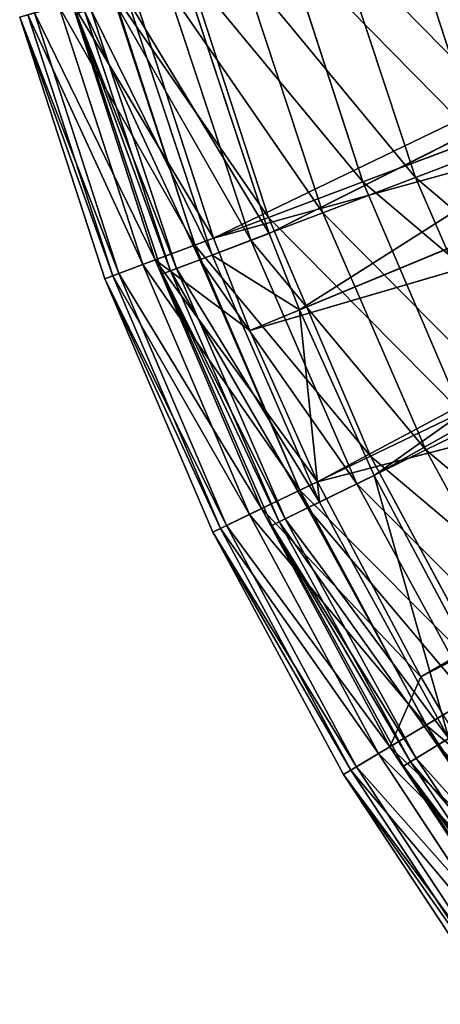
# Model space of a CAD drawing. Extents: x 1 to 221, y -110 to 110.
# Tile 6 of 256: x 5 to 20, y -65 to -29. Entities that reach past the tile are written whole.
import ezdxf

# ---------------------------------------------------------------- set-up
doc = ezdxf.new("R2010")
doc.units = 0
doc.header["$LTSCALE"] = 25.4
doc.layers.get('0').update_dxf_attribs({"color": 13, "linetype": 'CONTINUOUS'})

# ---------------------------------------------------------------- blocks, each defined once
blk = doc.blocks.new('PEAR-S-8673_STL')
at = {"color": 7}
for p, q in [((39.987, -23.961, 245.114), (14.013, -37.016, 143.296)), ((39.987, -23.961, 245.114), (14.013, -37.016, 143.296)), ((39.987, -23.961, 245.114), (15.105, -39.763, 143.296)), ((39.987, -23.961, 245.114), (15.105, -39.763, 143.296)), ((12.02, -37.186, 143.841), (38.163, -24.576, 245.66)), ((12.02, -37.186, 143.841), (38.163, -24.576, 245.66)), ((21.492, -33.631, 59.629), (18.838, -25.463, 59.629)), ((21.492, -33.631, 59.629), (18.838, -25.463, 59.629)), ((17.38, -35.174, 68.246), (14.604, -26.632, 68.246)), ((17.38, -35.174, 68.246), (14.604, -26.632, 68.246)), ((19.265, -35.013, 69.075), (16.461, -26.517, 69.075)), ((19.265, -35.013, 69.075), (16.461, -26.517, 69.075)), ((15.945, -36.279, 77.881), (13.041, -27.475, 77.881)), ((15.945, -36.279, 77.881), (13.041, -27.475, 77.881)), ((13.992, -36.446, 77.215), (11.116, -27.594, 77.215)), ((13.992, -36.446, 77.215), (11.116, -27.594, 77.215)), ((12.02, -37.186, 143.841), (9.085, -28.155, 143.841)), ((12.02, -37.186, 143.841), (9.085, -28.155, 143.841)), ((13.362, -37.264, 86.965), (10.378, -28.221, 86.965)), ((13.362, -37.264, 86.965), (10.378, -28.221, 86.965)), ((14.013, -37.016, 143.296), (11.049, -28.033, 143.296)), ((14.013, -37.016, 143.296), (11.049, -28.033, 143.296)), ((8.401, -28.343, 86.468), (11.355, -37.435, 86.468)), ((8.401, -28.343, 86.468), (11.355, -37.435, 86.468)), ((6.48, -28.874, 95.932), (9.49, -38.136, 95.932)), ((6.48, -28.874, 95.932), (9.49, -38.136, 95.932)), ((6.939, -28.747, 134.429), (9.936, -37.968, 134.429)), ((6.939, -28.747, 134.429), (9.936, -37.968, 134.429)), ((11.534, -37.961, 96.258), (8.494, -28.749, 96.258)), ((11.534, -37.961, 96.258), (8.494, -28.749, 96.258)), ((11.97, -37.794, 134.055), (8.944, -28.623, 134.055)), ((11.97, -37.794, 134.055), (8.944, -28.623, 134.055)), ((41.771, -28.718, 245.114), (15.105, -39.763, 143.296)), ((41.771, -28.718, 245.114), (15.105, -39.763, 143.296)), ((41.771, -28.718, 245.114), (17.781, -45.691, 143.296)), ((41.771, -28.718, 245.114), (17.781, -45.691, 143.296)), ((5.074, -29.262, 115.202), (8.124, -38.648, 115.202)), ((5.074, -29.262, 115.202), (8.124, -38.648, 115.202)), ((5.368, -29.18, 105.535), (8.41, -38.541, 105.535)), ((5.368, -29.18, 105.535), (8.41, -38.541, 105.535)), ((5.599, -29.117, 124.858), (8.633, -38.457, 124.858)), ((5.599, -29.117, 124.858), (8.633, -38.457, 124.858)), ((10.195, -38.471, 115.177), (7.114, -29.136, 115.177)), ((10.195, -38.471, 115.177), (7.114, -29.136, 115.177)), ((10.475, -38.364, 105.686), (7.403, -29.055, 105.686)), ((10.475, -38.364, 105.686), (7.403, -29.055, 105.686)), ((10.694, -38.281, 124.658), (7.629, -28.992, 124.658)), ((10.694, -38.281, 124.658), (7.629, -28.992, 124.658)), ((12.02, -37.186, 143.841), (39.993, -29.454, 245.66)), ((12.02, -37.186, 143.841), (39.993, -29.454, 245.66)), ((13.327, -40.499, 143.841), (39.993, -29.454, 245.66)), ((13.327, -40.499, 143.841), (39.993, -29.454, 245.66)), ((42.994, -31.51, 245.114), (17.781, -45.691, 143.296)), ((42.994, -31.51, 245.114), (17.781, -45.691, 143.296)), ((13.327, -40.499, 143.841), (41.248, -32.318, 245.66)), ((13.327, -40.499, 143.841), (41.248, -32.318, 245.66)), ((15.752, -45.918, 143.841), (41.248, -32.318, 245.66)), ((15.752, -45.918, 143.841), (41.248, -32.318, 245.66)), ((23.294, -33.477, 60.614), (19.265, -35.013, 69.075)), ((23.294, -33.477, 60.614), (19.265, -35.013, 69.075)), ((17.38, -35.174, 68.246), (21.492, -33.631, 59.629)), ((17.38, -35.174, 68.246), (21.492, -33.631, 59.629)), ((13.992, -36.446, 77.215), (17.38, -35.174, 68.246)), ((13.992, -36.446, 77.215), (17.38, -35.174, 68.246)), ((19.265, -35.013, 69.075), (15.945, -36.279, 77.881)), ((19.265, -35.013, 69.075), (15.945, -36.279, 77.881)), ((20.91, -43.434, 68.246), (17.38, -35.174, 68.246)), ((20.91, -43.434, 68.246), (17.38, -35.174, 68.246)), ((22.829, -43.219, 69.075), (19.265, -35.013, 69.075)), ((22.829, -43.219, 69.075), (19.265, -35.013, 69.075)), ((15.945, -36.279, 77.881), (13.362, -37.264, 86.965)), ((15.945, -36.279, 77.881), (13.362, -37.264, 86.965)), ((19.639, -44.781, 77.881), (15.945, -36.279, 77.881)), ((19.639, -44.781, 77.881), (15.945, -36.279, 77.881)), ((13.992, -36.446, 77.215), (11.355, -37.435, 86.468)), ((13.992, -36.446, 77.215), (11.355, -37.435, 86.468)), ((13.992, -36.446, 77.215), (17.65, -45.004, 77.215)), ((13.992, -36.446, 77.215), (17.65, -45.004, 77.215)), ((14.013, -37.016, 143.296), (11.97, -37.794, 134.055)), ((14.013, -37.016, 143.296), (11.97, -37.794, 134.055)), ((15.105, -39.763, 143.296), (14.013, -37.016, 143.296)), ((15.105, -39.763, 143.296), (14.013, -37.016, 143.296)), ((9.936, -37.968, 134.429), (12.02, -37.186, 143.841)), ((9.936, -37.968, 134.429), (12.02, -37.186, 143.841)), ((13.362, -37.264, 86.965), (11.534, -37.961, 96.258)), ((13.362, -37.264, 86.965), (11.534, -37.961, 96.258)), ((13.327, -40.499, 143.841), (12.02, -37.186, 143.841)), ((13.327, -40.499, 143.841), (12.02, -37.186, 143.841)), ((17.155, -45.997, 86.965), (13.362, -37.264, 86.965)), ((17.155, -45.997, 86.965), (13.362, -37.264, 86.965)), ((9.49, -38.136, 95.932), (11.355, -37.435, 86.468)), ((9.49, -38.136, 95.932), (11.355, -37.435, 86.468)), ((11.355, -37.435, 86.468), (15.113, -46.226, 86.468)), ((11.355, -37.435, 86.468), (15.113, -46.226, 86.468)), ((9.936, -37.968, 134.429), (8.633, -38.457, 124.858)), ((9.936, -37.968, 134.429), (8.633, -38.457, 124.858)), ((13.746, -46.884, 134.429), (9.936, -37.968, 134.429)), ((15.752, -45.918, 143.841), (9.936, -37.968, 134.429)), ((13.746, -46.884, 134.429), (9.936, -37.968, 134.429)), ((15.752, -45.918, 143.841), (9.936, -37.968, 134.429)), ((13.327, -40.499, 143.841), (9.936, -37.968, 134.429)), ((13.327, -40.499, 143.841), (9.936, -37.968, 134.429)), ((11.534, -37.961, 96.258), (10.475, -38.364, 105.686)), ((11.534, -37.961, 96.258), (10.475, -38.364, 105.686)), ((10.694, -38.281, 124.658), (11.97, -37.794, 134.055)), ((10.694, -38.281, 124.658), (11.97, -37.794, 134.055)), ((15.398, -46.858, 96.258), (11.534, -37.961, 96.258)), ((15.398, -46.858, 96.258), (11.534, -37.961, 96.258)), ((15.105, -39.763, 143.296), (11.97, -37.794, 134.055)), ((15.105, -39.763, 143.296), (11.97, -37.794, 134.055)), ((15.818, -46.652, 134.055), (11.97, -37.794, 134.055)), ((15.818, -46.652, 134.055), (11.97, -37.794, 134.055)), ((8.633, -38.457, 124.858), (8.124, -38.648, 115.202)), ((8.633, -38.457, 124.858), (8.124, -38.648, 115.202)), ((8.41, -38.541, 105.535), (9.49, -38.136, 95.932)), ((8.41, -38.541, 105.535), (9.49, -38.136, 95.932)), ((8.633, -38.457, 124.858), (12.493, -47.487, 124.858)), ((8.633, -38.457, 124.858), (12.493, -47.487, 124.858)), ((9.49, -38.136, 95.932), (13.317, -47.09, 95.932)), ((9.49, -38.136, 95.932), (13.317, -47.09, 95.932)), ((10.195, -38.471, 115.177), (10.694, -38.281, 124.658)), ((10.195, -38.471, 115.177), (10.694, -38.281, 124.658)), ((10.475, -38.364, 105.686), (10.195, -38.471, 115.177)), ((10.475, -38.364, 105.686), (10.195, -38.471, 115.177)), ((14.381, -47.356, 105.686), (10.475, -38.364, 105.686)), ((14.381, -47.356, 105.686), (10.475, -38.364, 105.686)), ((14.591, -47.253, 124.658), (10.694, -38.281, 124.658)), ((14.591, -47.253, 124.658), (10.694, -38.281, 124.658)), ((8.124, -38.648, 115.202), (8.41, -38.541, 105.535)), ((8.124, -38.648, 115.202), (8.41, -38.541, 105.535)), ((8.124, -38.648, 115.202), (12.003, -47.724, 115.202)), ((8.124, -38.648, 115.202), (12.003, -47.724, 115.202)), ((8.41, -38.541, 105.535), (12.278, -47.591, 105.535)), ((8.41, -38.541, 105.535), (12.278, -47.591, 105.535)), ((14.111, -47.488, 115.177), (10.195, -38.471, 115.177)), ((14.111, -47.488, 115.177), (10.195, -38.471, 115.177)), ((15.752, -45.918, 143.841), (44.446, -38.484, 245.66)), ((15.752, -45.918, 143.841), (44.446, -38.484, 245.66)), ((19.45, -52.915, 143.841), (44.446, -38.484, 245.66)), ((19.45, -52.915, 143.841), (44.446, -38.484, 245.66)), ((17.781, -45.691, 143.296), (15.105, -39.763, 143.296)), ((15.105, -39.763, 143.296), (15.818, -46.652, 134.055)), ((15.105, -39.763, 143.296), (15.818, -46.652, 134.055)), ((17.781, -45.691, 143.296), (15.105, -39.763, 143.296)), ((19.45, -52.915, 143.841), (45.152, -39.681, 245.66)), ((19.45, -52.915, 143.841), (45.152, -39.681, 245.66)), ((15.752, -45.918, 143.841), (13.327, -40.499, 143.841)), ((15.752, -45.918, 143.841), (13.327, -40.499, 143.841)), ((22.829, -43.219, 69.075), (19.639, -44.781, 77.881)), ((22.829, -43.219, 69.075), (19.639, -44.781, 77.881)), ((20.91, -43.434, 68.246), (17.65, -45.004, 77.215)), ((20.91, -43.434, 68.246), (17.65, -45.004, 77.215)), ((19.639, -44.781, 77.881), (17.155, -45.997, 86.965)), ((19.639, -44.781, 77.881), (17.155, -45.997, 86.965)), ((24.09, -52.913, 77.881), (19.639, -44.781, 77.881)), ((24.09, -52.913, 77.881), (19.639, -44.781, 77.881)), ((17.65, -45.004, 77.215), (15.113, -46.226, 86.468)), ((17.65, -45.004, 77.215), (15.113, -46.226, 86.468)), ((17.65, -45.004, 77.215), (22.06, -53.2, 77.215)), ((17.65, -45.004, 77.215), (22.06, -53.2, 77.215)), ((17.781, -45.691, 143.296), (15.818, -46.652, 134.055)), ((17.781, -45.691, 143.296), (15.818, -46.652, 134.055)), ((21.116, -51.953, 143.296), (17.781, -45.691, 143.296)), ((17.781, -45.691, 143.296), (20.455, -55.123, 134.055)), ((21.116, -51.953, 143.296), (17.781, -45.691, 143.296)), ((17.781, -45.691, 143.296), (20.455, -55.123, 134.055)), ((15.113, -46.226, 86.468), (13.317, -47.09, 95.932)), ((15.113, -46.226, 86.468), (13.317, -47.09, 95.932)), ((15.752, -45.918, 143.841), (13.746, -46.884, 134.429)), ((15.752, -45.918, 143.841), (13.746, -46.884, 134.429)), ((15.113, -46.226, 86.468), (19.643, -54.644, 86.468)), ((15.113, -46.226, 86.468), (19.643, -54.644, 86.468)), ((17.155, -45.997, 86.965), (15.398, -46.858, 96.258)), ((17.155, -45.997, 86.965), (15.398, -46.858, 96.258)), ((19.45, -52.915, 143.841), (15.752, -45.918, 143.841)), ((19.45, -52.915, 143.841), (15.752, -45.918, 143.841)), ((21.727, -54.35, 86.965), (17.155, -45.997, 86.965)), ((21.727, -54.35, 86.965), (17.155, -45.997, 86.965)), ((12.493, -47.487, 124.858), (13.746, -46.884, 134.429)), ((12.493, -47.487, 124.858), (13.746, -46.884, 134.429)), ((13.746, -46.884, 134.429), (19.45, -52.915, 143.841)), ((13.746, -46.884, 134.429), (19.45, -52.915, 143.841)), ((13.746, -46.884, 134.429), (18.341, -55.422, 134.429)), ((13.746, -46.884, 134.429), (18.341, -55.422, 134.429)), ((15.398, -46.858, 96.258), (14.381, -47.356, 105.686)), ((15.398, -46.858, 96.258), (14.381, -47.356, 105.686)), ((14.591, -47.253, 124.658), (15.818, -46.652, 134.055)), ((14.591, -47.253, 124.658), (15.818, -46.652, 134.055)), ((20.056, -55.366, 96.258), (15.398, -46.858, 96.258)), ((20.056, -55.366, 96.258), (15.398, -46.858, 96.258)), ((20.455, -55.123, 134.055), (15.818, -46.652, 134.055)), ((20.455, -55.123, 134.055), (15.818, -46.652, 134.055)), ((13.317, -47.09, 95.932), (12.278, -47.591, 105.535)), ((13.317, -47.09, 95.932), (12.278, -47.591, 105.535)), ((13.317, -47.09, 95.932), (17.932, -55.666, 95.932)), ((13.317, -47.09, 95.932), (17.932, -55.666, 95.932)), ((14.111, -47.488, 115.177), (14.591, -47.253, 124.658)), ((14.111, -47.488, 115.177), (14.591, -47.253, 124.658)), ((19.288, -55.833, 124.658), (14.591, -47.253, 124.658)), ((19.288, -55.833, 124.658), (14.591, -47.253, 124.658)), ((12.003, -47.724, 115.202), (12.493, -47.487, 124.858)), ((12.003, -47.724, 115.202), (12.493, -47.487, 124.858)), ((12.278, -47.591, 105.535), (12.003, -47.724, 115.202)), ((12.278, -47.591, 105.535), (12.003, -47.724, 115.202)), ((12.278, -47.591, 105.535), (16.942, -56.258, 105.535)), ((12.278, -47.591, 105.535), (16.942, -56.258, 105.535)), ((12.493, -47.487, 124.858), (17.147, -56.135, 124.858)), ((12.493, -47.487, 124.858), (17.147, -56.135, 124.858)), ((14.381, -47.356, 105.686), (14.111, -47.488, 115.177)), ((14.381, -47.356, 105.686), (14.111, -47.488, 115.177)), ((18.831, -56.111, 115.177), (14.111, -47.488, 115.177)), ((18.831, -56.111, 115.177), (14.111, -47.488, 115.177)), ((19.088, -55.955, 105.686), (14.381, -47.356, 105.686)), ((19.088, -55.955, 105.686), (14.381, -47.356, 105.686)), ((12.003, -47.724, 115.202), (16.679, -56.415, 115.202)), ((12.003, -47.724, 115.202), (16.679, -56.415, 115.202)), ((19.45, -52.915, 143.841), (18.341, -55.422, 134.429)), ((19.45, -52.915, 143.841), (18.341, -55.422, 134.429)), ((20.252, -54.28, 143.841), (19.45, -52.915, 143.841)), ((20.252, -54.28, 143.841), (19.45, -52.915, 143.841)), ((22.06, -53.2, 77.215), (19.643, -54.644, 86.468)), ((22.06, -53.2, 77.215), (19.643, -54.644, 86.468)), ((18.341, -55.422, 134.429), (20.252, -54.28, 143.841)), ((18.341, -55.422, 134.429), (20.252, -54.28, 143.841)), ((21.727, -54.35, 86.965), (20.056, -55.366, 96.258)), ((21.727, -54.35, 86.965), (20.056, -55.366, 96.258)), ((19.643, -54.644, 86.468), (17.932, -55.666, 95.932)), ((19.643, -54.644, 86.468), (17.932, -55.666, 95.932)), ((19.643, -54.644, 86.468), (24.909, -62.622, 86.468)), ((19.643, -54.644, 86.468), (24.909, -62.622, 86.468)), ((20.056, -55.366, 96.258), (19.088, -55.955, 105.686)), ((20.056, -55.366, 96.258), (19.088, -55.955, 105.686)), ((19.288, -55.833, 124.658), (20.455, -55.123, 134.055)), ((19.288, -55.833, 124.658), (20.455, -55.123, 134.055)), ((25.467, -63.416, 96.258), (20.056, -55.366, 96.258)), ((25.467, -63.416, 96.258), (20.056, -55.366, 96.258)), ((17.932, -55.666, 95.932), (16.942, -56.258, 105.535)), ((17.932, -55.666, 95.932), (16.942, -56.258, 105.535)), ((17.147, -56.135, 124.858), (18.341, -55.422, 134.429)), ((17.147, -56.135, 124.858), (18.341, -55.422, 134.429)), ((17.932, -55.666, 95.932), (23.297, -63.794, 95.932)), ((17.932, -55.666, 95.932), (23.297, -63.794, 95.932)), ((18.341, -55.422, 134.429), (23.682, -63.514, 134.429)), ((18.341, -55.422, 134.429), (23.682, -63.514, 134.429)), ((18.831, -56.111, 115.177), (19.288, -55.833, 124.658)), ((18.831, -56.111, 115.177), (19.288, -55.833, 124.658)), ((19.088, -55.955, 105.686), (18.831, -56.111, 115.177)), ((19.088, -55.955, 105.686), (18.831, -56.111, 115.177)), ((24.316, -64.269, 115.177), (18.831, -56.111, 115.177)), ((24.316, -64.269, 115.177), (18.831, -56.111, 115.177)), ((24.557, -64.09, 105.686), (19.088, -55.955, 105.686)), ((24.557, -64.09, 105.686), (19.088, -55.955, 105.686)), ((24.746, -63.951, 124.658), (19.288, -55.833, 124.658)), ((24.746, -63.951, 124.658), (19.288, -55.833, 124.658)), ((16.679, -56.415, 115.202), (17.147, -56.135, 124.858)), ((16.679, -56.415, 115.202), (17.147, -56.135, 124.858)), ((16.942, -56.258, 105.535), (16.679, -56.415, 115.202)), ((16.942, -56.258, 105.535), (16.679, -56.415, 115.202)), ((16.679, -56.415, 115.202), (22.116, -64.651, 115.202)), ((16.679, -56.415, 115.202), (22.116, -64.651, 115.202)), ((16.942, -56.258, 105.535), (22.364, -64.472, 105.535)), ((16.942, -56.258, 105.535), (22.364, -64.472, 105.535)), ((17.147, -56.135, 124.858), (22.557, -64.331, 124.858)), ((17.147, -56.135, 124.858), (22.557, -64.331, 124.858))]:
    blk.add_line(p, q, dxfattribs=at)
mesh = blk.add_polyface(dxfattribs=at)
corners = [(39.987, -23.961, 245.114), (14.013, -37.016, 143.296), (11.049, -28.033, 143.296)]
mesh.append_faces([[corners[k] for k in face] for face in [(0, 1, 2)]], dxfattribs={"color": 7})
mesh = blk.add_polyface(dxfattribs=at)
corners = [(39.987, -23.961, 245.114), (15.105, -39.763, 143.296), (14.013, -37.016, 143.296)]
mesh.append_faces([[corners[k] for k in face] for face in [(0, 1, 2)]], dxfattribs={"color": 7})
mesh = blk.add_polyface(dxfattribs=at)
corners = [(39.987, -23.961, 245.114), (41.771, -28.718, 245.114), (15.105, -39.763, 143.296)]
mesh.append_faces([[corners[k] for k in face] for face in [(0, 1, 2)]], dxfattribs={"color": 7})
mesh = blk.add_polyface(dxfattribs=at)
corners = [(18.838, -25.463, 59.629), (26.296, -31.828, 51.431), (21.492, -33.631, 59.629), (23.785, -24.098, 51.431)]
mesh.append_faces([[corners[k] for k in face] for face in [(0, 1, 2), (1, 0, 3)]], dxfattribs={"vtx0": -1, "color": 7})
mesh = blk.add_polyface(dxfattribs=at)
corners = [(38.163, -24.576, 245.66), (9.085, -28.155, 143.841), (12.02, -37.186, 143.841)]
mesh.append_faces([[corners[k] for k in face] for face in [(0, 1, 2)]], dxfattribs={"color": 7})
mesh = blk.add_polyface(dxfattribs=at)
corners = [(38.163, -24.576, 245.66), (12.02, -37.186, 143.841), (39.993, -29.454, 245.66)]
mesh.append_faces([[corners[k] for k in face] for face in [(0, 1, 2)]], dxfattribs={"color": 7})
mesh = blk.add_polyface(dxfattribs=at)
corners = [(23.294, -33.477, 60.614), (16.461, -26.517, 69.075), (19.265, -35.013, 69.075), (20.614, -25.354, 60.614)]
mesh.append_faces([[corners[k] for k in face] for face in [(0, 1, 2), (1, 0, 3)]], dxfattribs={"vtx0": -1, "color": 7})
mesh = blk.add_polyface(dxfattribs=at)
corners = [(14.604, -26.632, 68.246), (21.492, -33.631, 59.629), (17.38, -35.174, 68.246), (18.838, -25.463, 59.629)]
mesh.append_faces([[corners[k] for k in face] for face in [(0, 1, 2), (1, 0, 3)]], dxfattribs={"vtx0": -1, "color": 7})
mesh = blk.add_polyface(dxfattribs=at)
corners = [(11.116, -27.594, 77.215), (17.38, -35.174, 68.246), (13.992, -36.446, 77.215), (14.604, -26.632, 68.246)]
mesh.append_faces([[corners[k] for k in face] for face in [(0, 1, 2), (1, 0, 3)]], dxfattribs={"vtx0": -1, "color": 7})
mesh = blk.add_polyface(dxfattribs=at)
corners = [(19.265, -35.013, 69.075), (13.041, -27.475, 77.881), (15.945, -36.279, 77.881), (16.461, -26.517, 69.075)]
mesh.append_faces([[corners[k] for k in face] for face in [(0, 1, 2), (1, 0, 3)]], dxfattribs={"vtx0": -1, "color": 7})
mesh = blk.add_polyface(dxfattribs=at)
corners = [(15.945, -36.279, 77.881), (10.378, -28.221, 86.965), (13.362, -37.264, 86.965), (13.041, -27.475, 77.881)]
mesh.append_faces([[corners[k] for k in face] for face in [(0, 1, 2), (1, 0, 3)]], dxfattribs={"vtx0": -1, "color": 7})
mesh = blk.add_polyface(dxfattribs=at)
corners = [(8.401, -28.343, 86.468), (13.992, -36.446, 77.215), (11.355, -37.435, 86.468), (11.116, -27.594, 77.215)]
mesh.append_faces([[corners[k] for k in face] for face in [(0, 1, 2), (1, 0, 3)]], dxfattribs={"vtx0": -1, "color": 7})
mesh = blk.add_polyface(dxfattribs=at)
corners = [(12.02, -37.186, 143.841), (6.939, -28.747, 134.429), (9.936, -37.968, 134.429), (9.085, -28.155, 143.841)]
mesh.append_faces([[corners[k] for k in face] for face in [(0, 1, 2), (1, 0, 3)]], dxfattribs={"vtx0": -1, "color": 7})
mesh = blk.add_polyface(dxfattribs=at)
corners = [(13.362, -37.264, 86.965), (8.494, -28.749, 96.258), (11.534, -37.961, 96.258), (10.378, -28.221, 86.965)]
mesh.append_faces([[corners[k] for k in face] for face in [(0, 1, 2), (1, 0, 3)]], dxfattribs={"vtx0": -1, "color": 7})
mesh = blk.add_polyface(dxfattribs=at)
corners = [(8.944, -28.623, 134.055), (14.013, -37.016, 143.296), (11.97, -37.794, 134.055), (11.049, -28.033, 143.296)]
mesh.append_faces([[corners[k] for k in face] for face in [(0, 1, 2), (1, 0, 3)]], dxfattribs={"vtx0": -1, "color": 7})
mesh = blk.add_polyface(dxfattribs=at)
corners = [(6.48, -28.874, 95.932), (11.355, -37.435, 86.468), (9.49, -38.136, 95.932), (8.401, -28.343, 86.468)]
mesh.append_faces([[corners[k] for k in face] for face in [(0, 1, 2), (1, 0, 3)]], dxfattribs={"vtx0": -1, "color": 7})
mesh = blk.add_polyface(dxfattribs=at)
corners = [(5.368, -29.18, 105.535), (9.49, -38.136, 95.932), (8.41, -38.541, 105.535), (6.48, -28.874, 95.932)]
mesh.append_faces([[corners[k] for k in face] for face in [(0, 1, 2), (1, 0, 3)]], dxfattribs={"vtx0": -1, "color": 7})
mesh = blk.add_polyface(dxfattribs=at)
corners = [(9.936, -37.968, 134.429), (5.599, -29.117, 124.858), (8.633, -38.457, 124.858), (6.939, -28.747, 134.429)]
mesh.append_faces([[corners[k] for k in face] for face in [(0, 1, 2), (1, 0, 3)]], dxfattribs={"vtx0": -1, "color": 7})
mesh = blk.add_polyface(dxfattribs=at)
corners = [(11.534, -37.961, 96.258), (7.403, -29.055, 105.686), (10.475, -38.364, 105.686), (8.494, -28.749, 96.258)]
mesh.append_faces([[corners[k] for k in face] for face in [(0, 1, 2), (1, 0, 3)]], dxfattribs={"vtx0": -1, "color": 7})
mesh = blk.add_polyface(dxfattribs=at)
corners = [(7.629, -28.992, 124.658), (11.97, -37.794, 134.055), (10.694, -38.281, 124.658), (8.944, -28.623, 134.055)]
mesh.append_faces([[corners[k] for k in face] for face in [(0, 1, 2), (1, 0, 3)]], dxfattribs={"vtx0": -1, "color": 7})
mesh = blk.add_polyface(dxfattribs=at)
corners = [(41.771, -28.718, 245.114), (17.781, -45.691, 143.296), (15.105, -39.763, 143.296)]
mesh.append_faces([[corners[k] for k in face] for face in [(0, 1, 2)]], dxfattribs={"color": 7})
mesh = blk.add_polyface(dxfattribs=at)
corners = [(41.771, -28.718, 245.114), (42.994, -31.51, 245.114), (17.781, -45.691, 143.296)]
mesh.append_faces([[corners[k] for k in face] for face in [(0, 1, 2)]], dxfattribs={"color": 7})
mesh = blk.add_polyface(dxfattribs=at)
corners = [(8.633, -38.457, 124.858), (5.074, -29.262, 115.202), (8.124, -38.648, 115.202), (5.599, -29.117, 124.858)]
mesh.append_faces([[corners[k] for k in face] for face in [(0, 1, 2), (1, 0, 3)]], dxfattribs={"vtx0": -1, "color": 7})
mesh = blk.add_polyface(dxfattribs=at)
corners = [(5.074, -29.262, 115.202), (8.41, -38.541, 105.535), (8.124, -38.648, 115.202), (5.368, -29.18, 105.535)]
mesh.append_faces([[corners[k] for k in face] for face in [(0, 1, 2), (1, 0, 3)]], dxfattribs={"vtx0": -1, "color": 7})
mesh = blk.add_polyface(dxfattribs=at)
corners = [(7.114, -29.136, 115.177), (10.694, -38.281, 124.658), (10.195, -38.471, 115.177), (7.629, -28.992, 124.658)]
mesh.append_faces([[corners[k] for k in face] for face in [(0, 1, 2), (1, 0, 3)]], dxfattribs={"vtx0": -1, "color": 7})
mesh = blk.add_polyface(dxfattribs=at)
corners = [(10.475, -38.364, 105.686), (7.114, -29.136, 115.177), (10.195, -38.471, 115.177), (7.403, -29.055, 105.686)]
mesh.append_faces([[corners[k] for k in face] for face in [(0, 1, 2), (1, 0, 3)]], dxfattribs={"vtx0": -1, "color": 7})
mesh = blk.add_polyface(dxfattribs=at)
corners = [(39.993, -29.454, 245.66), (12.02, -37.186, 143.841), (13.327, -40.499, 143.841)]
mesh.append_faces([[corners[k] for k in face] for face in [(0, 1, 2)]], dxfattribs={"color": 7})
mesh = blk.add_polyface(dxfattribs=at)
corners = [(39.993, -29.454, 245.66), (13.327, -40.499, 143.841), (41.248, -32.318, 245.66)]
mesh.append_faces([[corners[k] for k in face] for face in [(0, 1, 2)]], dxfattribs={"color": 7})
mesh = blk.add_polyface(dxfattribs=at)
corners = [(42.994, -31.51, 245.114), (21.116, -51.953, 143.296), (17.781, -45.691, 143.296)]
mesh.append_faces([[corners[k] for k in face] for face in [(0, 1, 2)]], dxfattribs={"color": 7})
mesh = blk.add_polyface(dxfattribs=at)
corners = [(41.248, -32.318, 245.66), (13.327, -40.499, 143.841), (15.752, -45.918, 143.841)]
mesh.append_faces([[corners[k] for k in face] for face in [(0, 1, 2)]], dxfattribs={"color": 7})
mesh = blk.add_polyface(dxfattribs=at)
corners = [(41.248, -32.318, 245.66), (15.752, -45.918, 143.841), (44.446, -38.484, 245.66)]
mesh.append_faces([[corners[k] for k in face] for face in [(0, 1, 2)]], dxfattribs={"color": 7})
mesh = blk.add_polyface(dxfattribs=at)
corners = [(26.702, -41.323, 60.614), (19.265, -35.013, 69.075), (22.829, -43.219, 69.075), (23.294, -33.477, 60.614)]
mesh.append_faces([[corners[k] for k in face] for face in [(0, 1, 2), (1, 0, 3)]], dxfattribs={"vtx0": -1, "color": 7})
mesh = blk.add_polyface(dxfattribs=at)
corners = [(17.38, -35.174, 68.246), (24.867, -41.528, 59.629), (20.91, -43.434, 68.246), (21.492, -33.631, 59.629)]
mesh.append_faces([[corners[k] for k in face] for face in [(0, 1, 2), (1, 0, 3)]], dxfattribs={"vtx0": -1, "color": 7})
mesh = blk.add_polyface(dxfattribs=at)
corners = [(13.992, -36.446, 77.215), (20.91, -43.434, 68.246), (17.65, -45.004, 77.215), (17.38, -35.174, 68.246)]
mesh.append_faces([[corners[k] for k in face] for face in [(0, 1, 2), (1, 0, 3)]], dxfattribs={"vtx0": -1, "color": 7})
mesh = blk.add_polyface(dxfattribs=at)
corners = [(22.829, -43.219, 69.075), (15.945, -36.279, 77.881), (19.639, -44.781, 77.881), (19.265, -35.013, 69.075)]
mesh.append_faces([[corners[k] for k in face] for face in [(0, 1, 2), (1, 0, 3)]], dxfattribs={"vtx0": -1, "color": 7})
mesh = blk.add_polyface(dxfattribs=at)
corners = [(19.639, -44.781, 77.881), (13.362, -37.264, 86.965), (17.155, -45.997, 86.965), (15.945, -36.279, 77.881)]
mesh.append_faces([[corners[k] for k in face] for face in [(0, 1, 2), (1, 0, 3)]], dxfattribs={"vtx0": -1, "color": 7})
mesh = blk.add_polyface(dxfattribs=at)
corners = [(11.355, -37.435, 86.468), (17.65, -45.004, 77.215), (15.113, -46.226, 86.468), (13.992, -36.446, 77.215)]
mesh.append_faces([[corners[k] for k in face] for face in [(0, 1, 2), (1, 0, 3)]], dxfattribs={"vtx0": -1, "color": 7})
mesh = blk.add_polyface(dxfattribs=at)
corners = [(14.013, -37.016, 143.296), (15.105, -39.763, 143.296), (11.97, -37.794, 134.055)]
mesh.append_faces([[corners[k] for k in face] for face in [(0, 1, 2)]], dxfattribs={"color": 7})
mesh = blk.add_polyface(dxfattribs=at)
corners = [(12.02, -37.186, 143.841), (9.936, -37.968, 134.429), (13.327, -40.499, 143.841)]
mesh.append_faces([[corners[k] for k in face] for face in [(0, 1, 2)]], dxfattribs={"color": 7})
mesh = blk.add_polyface(dxfattribs=at)
corners = [(17.155, -45.997, 86.965), (11.534, -37.961, 96.258), (15.398, -46.858, 96.258), (13.362, -37.264, 86.965)]
mesh.append_faces([[corners[k] for k in face] for face in [(0, 1, 2), (1, 0, 3)]], dxfattribs={"vtx0": -1, "color": 7})
mesh = blk.add_polyface(dxfattribs=at)
corners = [(9.49, -38.136, 95.932), (15.113, -46.226, 86.468), (13.317, -47.09, 95.932), (11.355, -37.435, 86.468)]
mesh.append_faces([[corners[k] for k in face] for face in [(0, 1, 2), (1, 0, 3)]], dxfattribs={"vtx0": -1, "color": 7})
mesh = blk.add_polyface(dxfattribs=at)
corners = [(13.746, -46.884, 134.429), (8.633, -38.457, 124.858), (12.493, -47.487, 124.858), (9.936, -37.968, 134.429)]
mesh.append_faces([[corners[k] for k in face] for face in [(0, 1, 2), (1, 0, 3)]], dxfattribs={"vtx0": -1, "color": 7})
mesh = blk.add_polyface(dxfattribs=at)
corners = [(9.936, -37.968, 134.429), (13.746, -46.884, 134.429), (15.752, -45.918, 143.841)]
mesh.append_faces([[corners[k] for k in face] for face in [(0, 1, 2)]], dxfattribs={"color": 7})
mesh = blk.add_polyface(dxfattribs=at)
corners = [(9.936, -37.968, 134.429), (15.752, -45.918, 143.841), (13.327, -40.499, 143.841)]
mesh.append_faces([[corners[k] for k in face] for face in [(0, 1, 2)]], dxfattribs={"color": 7})
mesh = blk.add_polyface(dxfattribs=at)
corners = [(15.398, -46.858, 96.258), (10.475, -38.364, 105.686), (14.381, -47.356, 105.686), (11.534, -37.961, 96.258)]
mesh.append_faces([[corners[k] for k in face] for face in [(0, 1, 2), (1, 0, 3)]], dxfattribs={"vtx0": -1, "color": 7})
mesh = blk.add_polyface(dxfattribs=at)
corners = [(10.694, -38.281, 124.658), (15.818, -46.652, 134.055), (14.591, -47.253, 124.658), (11.97, -37.794, 134.055)]
mesh.append_faces([[corners[k] for k in face] for face in [(0, 1, 2), (1, 0, 3)]], dxfattribs={"vtx0": -1, "color": 7})
mesh = blk.add_polyface(dxfattribs=at)
corners = [(11.97, -37.794, 134.055), (15.105, -39.763, 143.296), (15.818, -46.652, 134.055)]
mesh.append_faces([[corners[k] for k in face] for face in [(0, 1, 2)]], dxfattribs={"color": 7})
mesh = blk.add_polyface(dxfattribs=at)
corners = [(12.493, -47.487, 124.858), (8.124, -38.648, 115.202), (12.003, -47.724, 115.202), (8.633, -38.457, 124.858)]
mesh.append_faces([[corners[k] for k in face] for face in [(0, 1, 2), (1, 0, 3)]], dxfattribs={"vtx0": -1, "color": 7})
mesh = blk.add_polyface(dxfattribs=at)
corners = [(8.41, -38.541, 105.535), (13.317, -47.09, 95.932), (12.278, -47.591, 105.535), (9.49, -38.136, 95.932)]
mesh.append_faces([[corners[k] for k in face] for face in [(0, 1, 2), (1, 0, 3)]], dxfattribs={"vtx0": -1, "color": 7})
mesh = blk.add_polyface(dxfattribs=at)
corners = [(10.195, -38.471, 115.177), (14.591, -47.253, 124.658), (14.111, -47.488, 115.177), (10.694, -38.281, 124.658)]
mesh.append_faces([[corners[k] for k in face] for face in [(0, 1, 2), (1, 0, 3)]], dxfattribs={"vtx0": -1, "color": 7})
mesh = blk.add_polyface(dxfattribs=at)
corners = [(14.381, -47.356, 105.686), (10.195, -38.471, 115.177), (14.111, -47.488, 115.177), (10.475, -38.364, 105.686)]
mesh.append_faces([[corners[k] for k in face] for face in [(0, 1, 2), (1, 0, 3)]], dxfattribs={"vtx0": -1, "color": 7})
mesh = blk.add_polyface(dxfattribs=at)
corners = [(8.124, -38.648, 115.202), (12.278, -47.591, 105.535), (12.003, -47.724, 115.202), (8.41, -38.541, 105.535)]
mesh.append_faces([[corners[k] for k in face] for face in [(0, 1, 2), (1, 0, 3)]], dxfattribs={"vtx0": -1, "color": 7})
mesh = blk.add_polyface(dxfattribs=at)
corners = [(44.446, -38.484, 245.66), (15.752, -45.918, 143.841), (19.45, -52.915, 143.841)]
mesh.append_faces([[corners[k] for k in face] for face in [(0, 1, 2)]], dxfattribs={"color": 7})
mesh = blk.add_polyface(dxfattribs=at)
corners = [(44.446, -38.484, 245.66), (19.45, -52.915, 143.841), (45.152, -39.681, 245.66)]
mesh.append_faces([[corners[k] for k in face] for face in [(0, 1, 2)]], dxfattribs={"color": 7})
mesh = blk.add_polyface(dxfattribs=at)
corners = [(15.105, -39.763, 143.296), (17.781, -45.691, 143.296), (15.818, -46.652, 134.055)]
mesh.append_faces([[corners[k] for k in face] for face in [(0, 1, 2)]], dxfattribs={"color": 7})
mesh = blk.add_polyface(dxfattribs=at)
corners = [(45.152, -39.681, 245.66), (19.45, -52.915, 143.841), (20.252, -54.28, 143.841)]
mesh.append_faces([[corners[k] for k in face] for face in [(0, 1, 2)]], dxfattribs={"color": 7})
mesh = blk.add_polyface(dxfattribs=at)
corners = [(27.125, -51.067, 69.075), (19.639, -44.781, 77.881), (24.09, -52.913, 77.881), (22.829, -43.219, 69.075)]
mesh.append_faces([[corners[k] for k in face] for face in [(0, 1, 2), (1, 0, 3)]], dxfattribs={"vtx0": -1, "color": 7})
mesh = blk.add_polyface(dxfattribs=at)
corners = [(17.65, -45.004, 77.215), (25.166, -51.344, 68.246), (22.06, -53.2, 77.215), (20.91, -43.434, 68.246)]
mesh.append_faces([[corners[k] for k in face] for face in [(0, 1, 2), (1, 0, 3)]], dxfattribs={"vtx0": -1, "color": 7})
mesh = blk.add_polyface(dxfattribs=at)
corners = [(24.09, -52.913, 77.881), (17.155, -45.997, 86.965), (21.727, -54.35, 86.965), (19.639, -44.781, 77.881)]
mesh.append_faces([[corners[k] for k in face] for face in [(0, 1, 2), (1, 0, 3)]], dxfattribs={"vtx0": -1, "color": 7})
mesh = blk.add_polyface(dxfattribs=at)
corners = [(15.113, -46.226, 86.468), (22.06, -53.2, 77.215), (19.643, -54.644, 86.468), (17.65, -45.004, 77.215)]
mesh.append_faces([[corners[k] for k in face] for face in [(0, 1, 2), (1, 0, 3)]], dxfattribs={"vtx0": -1, "color": 7})
mesh = blk.add_polyface(dxfattribs=at)
corners = [(17.781, -45.691, 143.296), (20.455, -55.123, 134.055), (15.818, -46.652, 134.055)]
mesh.append_faces([[corners[k] for k in face] for face in [(0, 1, 2)]], dxfattribs={"color": 7})
mesh = blk.add_polyface(dxfattribs=at)
corners = [(17.781, -45.691, 143.296), (21.116, -51.953, 143.296), (20.455, -55.123, 134.055)]
mesh.append_faces([[corners[k] for k in face] for face in [(0, 1, 2)]], dxfattribs={"color": 7})
mesh = blk.add_polyface(dxfattribs=at)
corners = [(13.317, -47.09, 95.932), (19.643, -54.644, 86.468), (17.932, -55.666, 95.932), (15.113, -46.226, 86.468)]
mesh.append_faces([[corners[k] for k in face] for face in [(0, 1, 2), (1, 0, 3)]], dxfattribs={"vtx0": -1, "color": 7})
mesh = blk.add_polyface(dxfattribs=at)
corners = [(15.752, -45.918, 143.841), (13.746, -46.884, 134.429), (19.45, -52.915, 143.841)]
mesh.append_faces([[corners[k] for k in face] for face in [(0, 1, 2)]], dxfattribs={"color": 7})
mesh = blk.add_polyface(dxfattribs=at)
corners = [(21.727, -54.35, 86.965), (15.398, -46.858, 96.258), (20.056, -55.366, 96.258), (17.155, -45.997, 86.965)]
mesh.append_faces([[corners[k] for k in face] for face in [(0, 1, 2), (1, 0, 3)]], dxfattribs={"vtx0": -1, "color": 7})
mesh = blk.add_polyface(dxfattribs=at)
corners = [(18.341, -55.422, 134.429), (12.493, -47.487, 124.858), (17.147, -56.135, 124.858), (13.746, -46.884, 134.429)]
mesh.append_faces([[corners[k] for k in face] for face in [(0, 1, 2), (1, 0, 3)]], dxfattribs={"vtx0": -1, "color": 7})
mesh = blk.add_polyface(dxfattribs=at)
corners = [(13.746, -46.884, 134.429), (18.341, -55.422, 134.429), (19.45, -52.915, 143.841)]
mesh.append_faces([[corners[k] for k in face] for face in [(0, 1, 2)]], dxfattribs={"color": 7})
mesh = blk.add_polyface(dxfattribs=at)
corners = [(20.056, -55.366, 96.258), (14.381, -47.356, 105.686), (19.088, -55.955, 105.686), (15.398, -46.858, 96.258)]
mesh.append_faces([[corners[k] for k in face] for face in [(0, 1, 2), (1, 0, 3)]], dxfattribs={"vtx0": -1, "color": 7})
mesh = blk.add_polyface(dxfattribs=at)
corners = [(14.591, -47.253, 124.658), (20.455, -55.123, 134.055), (19.288, -55.833, 124.658), (15.818, -46.652, 134.055)]
mesh.append_faces([[corners[k] for k in face] for face in [(0, 1, 2), (1, 0, 3)]], dxfattribs={"vtx0": -1, "color": 7})
mesh = blk.add_polyface(dxfattribs=at)
corners = [(12.278, -47.591, 105.535), (17.932, -55.666, 95.932), (16.942, -56.258, 105.535), (13.317, -47.09, 95.932)]
mesh.append_faces([[corners[k] for k in face] for face in [(0, 1, 2), (1, 0, 3)]], dxfattribs={"vtx0": -1, "color": 7})
mesh = blk.add_polyface(dxfattribs=at)
corners = [(14.111, -47.488, 115.177), (19.288, -55.833, 124.658), (18.831, -56.111, 115.177), (14.591, -47.253, 124.658)]
mesh.append_faces([[corners[k] for k in face] for face in [(0, 1, 2), (1, 0, 3)]], dxfattribs={"vtx0": -1, "color": 7})
mesh = blk.add_polyface(dxfattribs=at)
corners = [(17.147, -56.135, 124.858), (12.003, -47.724, 115.202), (16.679, -56.415, 115.202), (12.493, -47.487, 124.858)]
mesh.append_faces([[corners[k] for k in face] for face in [(0, 1, 2), (1, 0, 3)]], dxfattribs={"vtx0": -1, "color": 7})
mesh = blk.add_polyface(dxfattribs=at)
corners = [(12.003, -47.724, 115.202), (16.942, -56.258, 105.535), (16.679, -56.415, 115.202), (12.278, -47.591, 105.535)]
mesh.append_faces([[corners[k] for k in face] for face in [(0, 1, 2), (1, 0, 3)]], dxfattribs={"vtx0": -1, "color": 7})
mesh = blk.add_polyface(dxfattribs=at)
corners = [(19.088, -55.955, 105.686), (14.111, -47.488, 115.177), (18.831, -56.111, 115.177), (14.381, -47.356, 105.686)]
mesh.append_faces([[corners[k] for k in face] for face in [(0, 1, 2), (1, 0, 3)]], dxfattribs={"vtx0": -1, "color": 7})
mesh = blk.add_polyface(dxfattribs=at)
corners = [(19.45, -52.915, 143.841), (18.341, -55.422, 134.429), (20.252, -54.28, 143.841)]
mesh.append_faces([[corners[k] for k in face] for face in [(0, 1, 2)]], dxfattribs={"color": 7})
mesh = blk.add_polyface(dxfattribs=at)
corners = [(19.643, -54.644, 86.468), (27.188, -60.967, 77.215), (24.909, -62.622, 86.468), (22.06, -53.2, 77.215)]
mesh.append_faces([[corners[k] for k in face] for face in [(0, 1, 2), (1, 0, 3)]], dxfattribs={"vtx0": -1, "color": 7})
mesh = blk.add_polyface(dxfattribs=at)
corners = [(25.483, -62.205, 143.841), (18.341, -55.422, 134.429), (23.682, -63.514, 134.429), (20.252, -54.28, 143.841)]
mesh.append_faces([[corners[k] for k in face] for face in [(0, 1, 2), (1, 0, 3)]], dxfattribs={"vtx0": -1, "color": 7})
mesh = blk.add_polyface(dxfattribs=at)
corners = [(27.04, -62.252, 86.965), (20.056, -55.366, 96.258), (25.467, -63.416, 96.258), (21.727, -54.35, 86.965)]
mesh.append_faces([[corners[k] for k in face] for face in [(0, 1, 2), (1, 0, 3)]], dxfattribs={"vtx0": -1, "color": 7})
mesh = blk.add_polyface(dxfattribs=at)
corners = [(17.932, -55.666, 95.932), (24.909, -62.622, 86.468), (23.297, -63.794, 95.932), (19.643, -54.644, 86.468)]
mesh.append_faces([[corners[k] for k in face] for face in [(0, 1, 2), (1, 0, 3)]], dxfattribs={"vtx0": -1, "color": 7})
mesh = blk.add_polyface(dxfattribs=at)
corners = [(25.467, -63.416, 96.258), (19.088, -55.955, 105.686), (24.557, -64.09, 105.686), (20.056, -55.366, 96.258)]
mesh.append_faces([[corners[k] for k in face] for face in [(0, 1, 2), (1, 0, 3)]], dxfattribs={"vtx0": -1, "color": 7})
mesh = blk.add_polyface(dxfattribs=at)
corners = [(19.288, -55.833, 124.658), (25.843, -63.138, 134.055), (24.746, -63.951, 124.658), (20.455, -55.123, 134.055)]
mesh.append_faces([[corners[k] for k in face] for face in [(0, 1, 2), (1, 0, 3)]], dxfattribs={"vtx0": -1, "color": 7})
mesh = blk.add_polyface(dxfattribs=at)
corners = [(16.942, -56.258, 105.535), (23.297, -63.794, 95.932), (22.364, -64.472, 105.535), (17.932, -55.666, 95.932)]
mesh.append_faces([[corners[k] for k in face] for face in [(0, 1, 2), (1, 0, 3)]], dxfattribs={"vtx0": -1, "color": 7})
mesh = blk.add_polyface(dxfattribs=at)
corners = [(23.682, -63.514, 134.429), (17.147, -56.135, 124.858), (22.557, -64.331, 124.858), (18.341, -55.422, 134.429)]
mesh.append_faces([[corners[k] for k in face] for face in [(0, 1, 2), (1, 0, 3)]], dxfattribs={"vtx0": -1, "color": 7})
mesh = blk.add_polyface(dxfattribs=at)
corners = [(18.831, -56.111, 115.177), (24.746, -63.951, 124.658), (24.316, -64.269, 115.177), (19.288, -55.833, 124.658)]
mesh.append_faces([[corners[k] for k in face] for face in [(0, 1, 2), (1, 0, 3)]], dxfattribs={"vtx0": -1, "color": 7})
mesh = blk.add_polyface(dxfattribs=at)
corners = [(24.557, -64.09, 105.686), (18.831, -56.111, 115.177), (24.316, -64.269, 115.177), (19.088, -55.955, 105.686)]
mesh.append_faces([[corners[k] for k in face] for face in [(0, 1, 2), (1, 0, 3)]], dxfattribs={"vtx0": -1, "color": 7})
mesh = blk.add_polyface(dxfattribs=at)
corners = [(22.557, -64.331, 124.858), (16.679, -56.415, 115.202), (22.116, -64.651, 115.202), (17.147, -56.135, 124.858)]
mesh.append_faces([[corners[k] for k in face] for face in [(0, 1, 2), (1, 0, 3)]], dxfattribs={"vtx0": -1, "color": 7})
mesh = blk.add_polyface(dxfattribs=at)
corners = [(16.679, -56.415, 115.202), (22.364, -64.472, 105.535), (22.116, -64.651, 115.202), (16.942, -56.258, 105.535)]
mesh.append_faces([[corners[k] for k in face] for face in [(0, 1, 2), (1, 0, 3)]], dxfattribs={"vtx0": -1, "color": 7})
blk = doc.blocks.new('GRUPUJ_2')
at = {"color": 0}
blk.add_blockref('PEAR-S-8673_STL', (-1.11, 109.881, -3.841), dxfattribs=at)

msp = doc.modelspace()

# ---------------------------------------------------------------- block references
at = {"color": 0}
msp.add_blockref('GRUPUJ_2', (1.11, -109.881, 3.841), dxfattribs=at)

doc.saveas('drawing.dxf')
